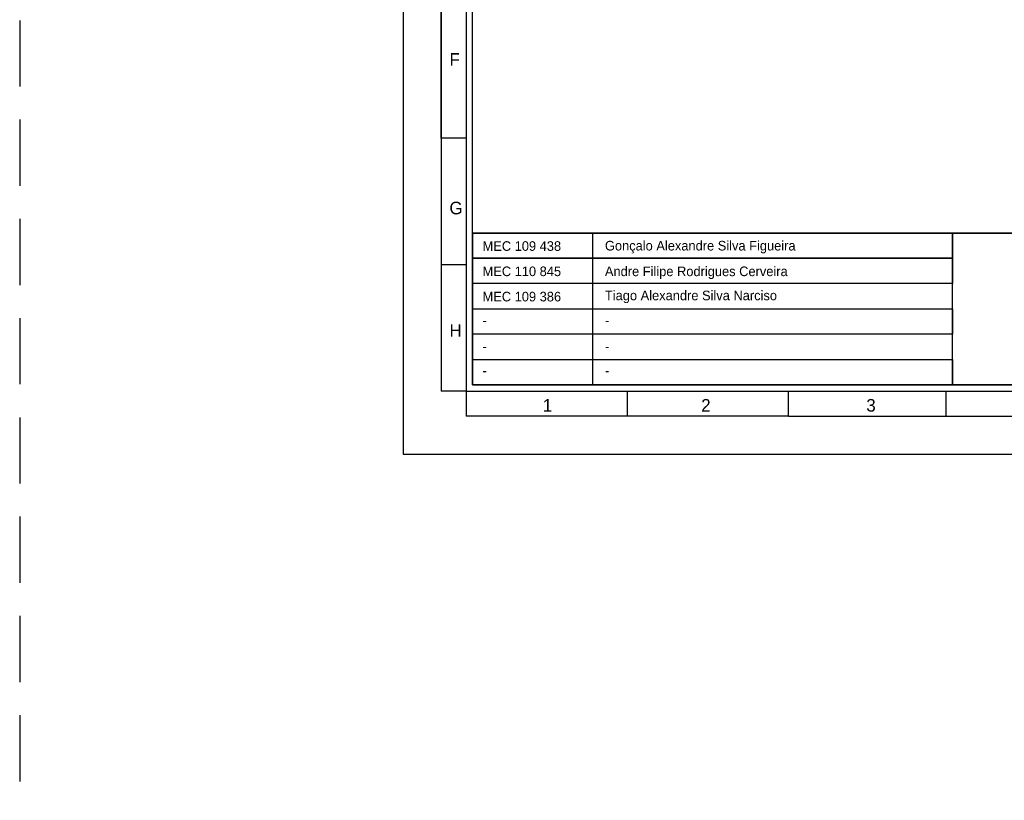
# Model space of a CAD drawing. Header units: millimetres. Extents: x -559 to 10735, y -2326 to 222.
# Tile 255 of 256: x 2365 to 2394, y -1767 to -1744. Entities that reach past the tile are written whole.
import ezdxf

# ---------------------------------------------------------------- set-up
doc = ezdxf.new("R2010")
doc.units = ezdxf.units.MM
doc.header["$LTSCALE"] = 4
doc.linetypes.add('DASHED', pattern=[0.75, 0.5, -0.25])
doc.layers.add('Modelo', color=251, linetype='Continuous')
doc.layers.add('Texto Cabeçalho', color=3, linetype='Continuous')

msp = doc.modelspace()

# ---------------------------------------------------------------- linework, layer by layer
at = {"layer": 'Modelo', "linetype": 'DASHED'}
msp.add_line((2364.644, -1716.639), (2364.644, -1918.929), dxfattribs=at)
msp.add_line((2364.644, -1716.639), (2364.644, -1918.929), dxfattribs=at)
at = {"layer": 'Modelo'}
for p, q in [((2377.385, -1747.201), (2377.385, -1718.549)), ((2377.385, -1747.201), (2377.385, -1718.549)), ((2377.385, -1737.651), (2377.385, -1747.201)), ((2377.385, -1737.651), (2377.385, -1747.201)), ((2378.149, -1747.201), (2377.385, -1747.201)), ((2377.385, -1747.201), (2377.385, -1754.842)), ((2377.385, -1747.201), (2377.385, -1754.842)), ((2378.149, -1747.201), (2377.385, -1747.201)), ((2377.385, -1747.201), (2377.385, -1754.842)), ((2377.385, -1747.201), (2377.385, -1754.842)), ((2377.385, -1751.022), (2378.149, -1751.022)), ((2377.385, -1751.022), (2378.149, -1751.022)), ((2378.149, -1754.842), (2377.385, -1754.842)), ((2378.149, -1754.842), (2377.385, -1754.842)), ((2378.149, -1754.842), (2378.149, -1755.606)), ((2378.149, -1754.842), (2378.149, -1755.606)), ((2383.02, -1755.606), (2383.02, -1754.842)), ((2383.02, -1755.606), (2383.02, -1754.842)), ((2387.891, -1755.606), (2387.891, -1754.842)), ((2387.891, -1755.606), (2387.891, -1754.842)), ((2392.666, -1755.606), (2392.666, -1754.842)), ((2392.666, -1755.606), (2392.666, -1754.842)), ((2387.891, -1755.606), (2378.149, -1755.606)), ((2387.891, -1755.606), (2378.149, -1755.606)), ((2387.891, -1755.606), (2431.06, -1755.606)), ((2387.891, -1755.606), (2397.441, -1755.606)), ((2387.891, -1755.606), (2431.06, -1755.606)), ((2387.891, -1755.606), (2397.441, -1755.606))]:
    msp.add_line(p, q, dxfattribs=at)
for points in [[(2376.239, -1756.752), (2432.97, -1756.752), (2432.97, -1716.639), (2376.239, -1716.639)], [(2376.239, -1756.752), (2432.97, -1756.752), (2432.97, -1716.639), (2376.239, -1716.639)], [(2378.149, -1754.842), (2431.06, -1754.842), (2431.06, -1718.549), (2378.149, -1718.549)], [(2378.149, -1754.842), (2431.06, -1754.842), (2431.06, -1718.549), (2378.149, -1718.549)], [(2430.869, -1754.651), (2378.34, -1754.651), (2378.34, -1718.74), (2430.869, -1718.74)], [(2430.869, -1754.651), (2378.34, -1754.651), (2378.34, -1718.74), (2430.869, -1718.74)], [(2378.34, -1750.067), (2430.869, -1750.067), (2430.869, -1754.651), (2378.34, -1754.651)], [(2392.857, -1750.831), (2378.34, -1750.831), (2378.34, -1750.067), (2392.857, -1750.067)], [(2378.34, -1750.067), (2381.969, -1750.067), (2381.969, -1754.651), (2378.34, -1754.651)], [(2430.869, -1750.067), (2378.34, -1750.067), (2378.34, -1754.651), (2430.869, -1754.651)], [(2378.34, -1750.067), (2430.869, -1750.067), (2430.869, -1754.651), (2378.34, -1754.651)], [(2392.857, -1750.831), (2378.34, -1750.831), (2378.34, -1750.067), (2392.857, -1750.067)], [(2378.34, -1750.067), (2381.969, -1750.067), (2381.969, -1754.651), (2378.34, -1754.651)], [(2430.869, -1750.067), (2378.34, -1750.067), (2378.34, -1754.651), (2430.869, -1754.651)], [(2392.857, -1750.067), (2412.914, -1750.067), (2412.914, -1754.651), (2392.857, -1754.651)], [(2392.857, -1750.067), (2412.914, -1750.067), (2412.914, -1754.651), (2392.857, -1754.651)], [(2378.34, -1750.831), (2392.857, -1750.831), (2392.857, -1751.595), (2378.34, -1751.595)], [(2378.34, -1750.831), (2392.857, -1750.831), (2392.857, -1751.595), (2378.34, -1751.595)], [(2392.857, -1751.595), (2378.34, -1751.595), (2378.34, -1752.359), (2392.857, -1752.359)], [(2392.857, -1751.595), (2378.34, -1751.595), (2378.34, -1752.359), (2392.857, -1752.359)], [(2378.34, -1752.359), (2392.857, -1752.359), (2392.857, -1753.123), (2378.34, -1753.123)], [(2378.34, -1752.359), (2392.857, -1752.359), (2392.857, -1753.123), (2378.34, -1753.123)], [(2392.857, -1753.123), (2378.34, -1753.123), (2378.34, -1753.887), (2392.857, -1753.887)], [(2392.857, -1753.123), (2378.34, -1753.123), (2378.34, -1753.887), (2392.857, -1753.887)], [(2392.857, -1754.651), (2378.34, -1754.651), (2378.34, -1753.887), (2392.857, -1753.887)], [(2392.857, -1754.651), (2378.34, -1754.651), (2378.34, -1753.887), (2392.857, -1753.887)]]:
    msp.add_lwpolyline(points, close=True, dxfattribs=at)

# ---------------------------------------------------------------- texts
at = {"layer": 'Modelo', "char_height": 0.382, "attachment_point": 1}
for s, insert in [('F', (2377.64, -1744.63)), ('F', (2377.64, -1744.63)), ('G', (2377.64, -1749.12)), ('G', (2377.64, -1749.12)), ('H', (2377.64, -1752.822)), ('H', (2377.64, -1752.822)), ('1', (2380.464, -1755.083)), ('1', (2380.464, -1755.083)), ('2', (2385.254, -1755.083)), ('2', (2385.254, -1755.083)), ('3', (2390.246, -1755.083)), ('3', (2390.246, -1755.083))]:
    msp.add_mtext_dynamic_manual_height_columns(s, width=5.24484, gutter_width=1.91, heights=[0], dxfattribs=dict(at, insert=insert))
at = {"layer": 'Texto Cabeçalho', "char_height": 0.29048, "attachment_point": 1}
for s, insert in [('MEC 109 438', (2378.641, -1750.315)), ('MEC 109 438', (2378.641, -1750.315)), ('Gonçalo Alexandre Silva Figueira', (2382.342, -1750.304)), ('Gonçalo Alexandre Silva Figueira', (2382.342, -1750.304)), ('MEC 110 845', (2378.641, -1751.079)), ('MEC 110 845', (2378.641, -1751.079)), ('Andre Filipe Rodrigues Cerveira', (2382.342, -1751.079)), ('Andre Filipe Rodrigues Cerveira', (2382.342, -1751.079)), ('MEC 109 386', (2378.641, -1751.843)), ('MEC 109 386', (2378.641, -1751.843)), ('Tiago Alexandre Silva Narciso', (2382.342, -1751.808)), ('Tiago Alexandre Silva Narciso', (2382.342, -1751.808))]:
    msp.add_mtext_dynamic_manual_height_columns(s, width=7.28808, gutter_width=1.452, heights=[0], dxfattribs=dict(at, insert=insert))
at = {"layer": 'Texto Cabeçalho', "color": 18, "true_color": 0x000000, "char_height": 0.29, "attachment_point": 1}
for insert in [(2378.641, -1752.56), (2378.641, -1752.56), (2382.342, -1752.56), (2382.342, -1752.56), (2378.641, -1753.35), (2378.641, -1753.35), (2382.342, -1753.35), (2382.342, -1753.35), (2378.641, -1754.078), (2378.641, -1754.078), (2382.342, -1754.078), (2382.342, -1754.078)]:
    msp.add_mtext_dynamic_manual_height_columns('-', width=7.28808, gutter_width=1.452, heights=[0], dxfattribs=dict(at, insert=insert))

doc.saveas('drawing.dxf')
